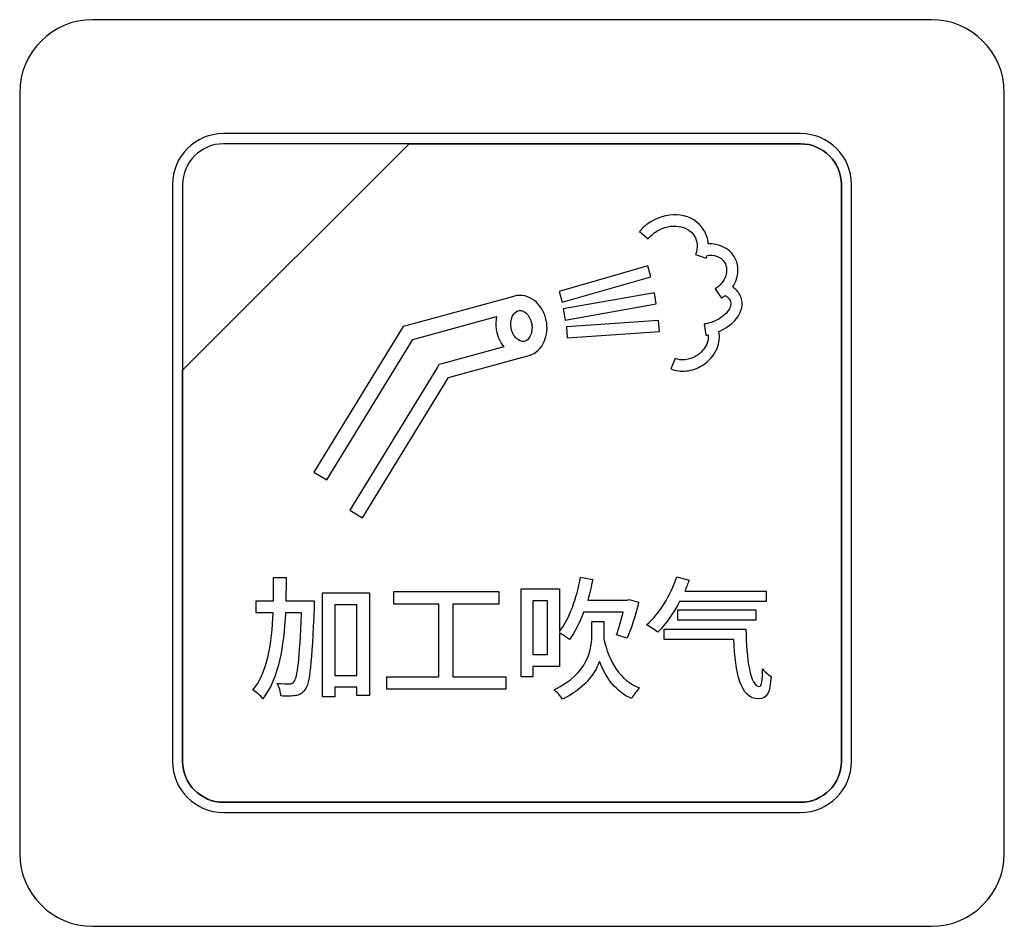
# Model space of a CAD drawing. Header units: millimetres. Extents: x 7146 to 9164, y -1568 to -663.
# Tile 97 of 187: x 7416 to 7436, y -1249 to -1230. Entities that reach past the tile are written whole.
import ezdxf

# ---------------------------------------------------------------- set-up
doc = ezdxf.new("R2010")
doc.units = ezdxf.units.MM
doc.header["$LTSCALE"] = 3

msp = doc.modelspace()

# ---------------------------------------------------------------- linework, layer by layer
at = {"linetype": 'Continuous', "lineweight": 30}
for points, knots in [([(7417.287, -1230.07), (7417.287, -1230.07), (7434.587, -1230.07), (7434.587, -1230.07), (7434.587, -1230.07), (7435.412, -1230.07), (7436.087, -1230.745), (7436.087, -1231.57), (7436.087, -1231.57), (7436.087, -1231.57), (7436.087, -1247.27), (7436.087, -1247.27), (7436.087, -1247.27), (7436.087, -1248.095), (7435.412, -1248.77), (7434.587, -1248.77), (7434.587, -1248.77), (7434.587, -1248.77), (7417.287, -1248.77), (7417.287, -1248.77), (7417.287, -1248.77), (7416.462, -1248.77), (7415.787, -1248.095), (7415.787, -1247.27), (7415.787, -1247.27), (7415.787, -1247.27), (7415.787, -1231.57), (7415.787, -1231.57), (7415.787, -1231.57), (7415.787, -1230.745), (7416.462, -1230.07), (7417.287, -1230.07)], [0, 0, 0, 0, 0.111111, 0.111111, 0.111111, 0.111111, 0.222222, 0.222222, 0.222222, 0.222222, 0.333333, 0.333333, 0.333333, 0.333333, 0.444444, 0.444444, 0.444444, 0.444444, 0.555556, 0.555556, 0.555556, 0.555556, 0.666667, 0.666667, 0.666667, 0.666667, 0.777778, 0.777778, 0.777778, 0.777778, 1, 1, 1, 1]), ([(7417.287, -1230.07), (7417.287, -1230.07), (7434.587, -1230.07), (7434.587, -1230.07), (7434.587, -1230.07), (7435.412, -1230.07), (7436.087, -1230.745), (7436.087, -1231.57), (7436.087, -1231.57), (7436.087, -1231.57), (7436.087, -1247.27), (7436.087, -1247.27), (7436.087, -1247.27), (7436.087, -1248.095), (7435.412, -1248.77), (7434.587, -1248.77), (7434.587, -1248.77), (7434.587, -1248.77), (7417.287, -1248.77), (7417.287, -1248.77), (7417.287, -1248.77), (7416.462, -1248.77), (7415.787, -1248.095), (7415.787, -1247.27), (7415.787, -1247.27), (7415.787, -1247.27), (7415.787, -1231.57), (7415.787, -1231.57), (7415.787, -1231.57), (7415.787, -1230.745), (7416.462, -1230.07), (7417.287, -1230.07)], [0, 0, 0, 0, 0.111111, 0.111111, 0.111111, 0.111111, 0.222222, 0.222222, 0.222222, 0.222222, 0.333333, 0.333333, 0.333333, 0.333333, 0.444444, 0.444444, 0.444444, 0.444444, 0.555556, 0.555556, 0.555556, 0.555556, 0.666667, 0.666667, 0.666667, 0.666667, 0.777778, 0.777778, 0.777778, 0.777778, 1, 1, 1, 1]), ([(7419.987, -1232.42), (7419.987, -1232.42), (7431.887, -1232.42), (7431.887, -1232.42), (7431.887, -1232.42), (7432.464, -1232.42), (7432.937, -1232.892), (7432.937, -1233.47), (7432.937, -1233.47), (7432.937, -1233.47), (7432.937, -1245.37), (7432.937, -1245.37), (7432.937, -1245.37), (7432.937, -1245.947), (7432.464, -1246.42), (7431.887, -1246.42), (7431.887, -1246.42), (7431.887, -1246.42), (7419.987, -1246.42), (7419.987, -1246.42), (7419.987, -1246.42), (7419.409, -1246.42), (7418.937, -1245.947), (7418.937, -1245.37), (7418.937, -1245.37), (7418.937, -1245.37), (7418.937, -1233.47), (7418.937, -1233.47), (7418.937, -1233.47), (7418.937, -1232.892), (7419.409, -1232.42), (7419.987, -1232.42)], [0, 0, 0, 0, 0.111111, 0.111111, 0.111111, 0.111111, 0.222222, 0.222222, 0.222222, 0.222222, 0.333333, 0.333333, 0.333333, 0.333333, 0.444444, 0.444444, 0.444444, 0.444444, 0.555556, 0.555556, 0.555556, 0.555556, 0.666667, 0.666667, 0.666667, 0.666667, 0.777778, 0.777778, 0.777778, 0.777778, 1, 1, 1, 1]), ([(7419.987, -1232.42), (7419.987, -1232.42), (7431.887, -1232.42), (7431.887, -1232.42), (7431.887, -1232.42), (7432.464, -1232.42), (7432.937, -1232.892), (7432.937, -1233.47), (7432.937, -1233.47), (7432.937, -1233.47), (7432.937, -1245.37), (7432.937, -1245.37), (7432.937, -1245.37), (7432.937, -1245.947), (7432.464, -1246.42), (7431.887, -1246.42), (7431.887, -1246.42), (7431.887, -1246.42), (7419.987, -1246.42), (7419.987, -1246.42), (7419.987, -1246.42), (7419.409, -1246.42), (7418.937, -1245.947), (7418.937, -1245.37), (7418.937, -1245.37), (7418.937, -1245.37), (7418.937, -1233.47), (7418.937, -1233.47), (7418.937, -1233.47), (7418.937, -1232.892), (7419.409, -1232.42), (7419.987, -1232.42)], [0, 0, 0, 0, 0.111111, 0.111111, 0.111111, 0.111111, 0.222222, 0.222222, 0.222222, 0.222222, 0.333333, 0.333333, 0.333333, 0.333333, 0.444444, 0.444444, 0.444444, 0.444444, 0.555556, 0.555556, 0.555556, 0.555556, 0.666667, 0.666667, 0.666667, 0.666667, 0.777778, 0.777778, 0.777778, 0.777778, 1, 1, 1, 1]), ([(7419.987, -1232.63), (7419.987, -1232.63), (7423.818, -1232.63), (7423.818, -1232.63), (7423.818, -1232.63), (7423.818, -1232.63), (7419.147, -1237.3), (7419.147, -1237.3), (7419.147, -1237.3), (7419.147, -1237.3), (7419.147, -1233.47), (7419.147, -1233.47), (7419.147, -1233.47), (7419.147, -1233.008), (7419.525, -1232.63), (7419.987, -1232.63)], [0, 0, 0, 0, 0.2, 0.2, 0.2, 0.2, 0.4, 0.4, 0.4, 0.4, 0.6, 0.6, 0.6, 0.6, 1, 1, 1, 1]), ([(7423.818, -1232.63), (7423.818, -1232.63), (7423.83, -1232.63), (7423.83, -1232.63), (7423.83, -1232.63), (7423.83, -1232.63), (7431.887, -1232.63), (7431.887, -1232.63), (7431.887, -1232.63), (7432.349, -1232.63), (7432.727, -1233.008), (7432.727, -1233.47), (7432.727, -1233.47), (7432.727, -1233.47), (7432.727, -1245.37), (7432.727, -1245.37), (7432.727, -1245.37), (7432.727, -1245.832), (7432.349, -1246.21), (7431.887, -1246.21), (7431.887, -1246.21), (7431.887, -1246.21), (7419.987, -1246.21), (7419.987, -1246.21), (7419.987, -1246.21), (7419.525, -1246.21), (7419.147, -1245.832), (7419.147, -1245.37), (7419.147, -1245.37), (7419.147, -1245.37), (7419.147, -1237.39), (7419.147, -1237.39), (7419.147, -1237.39), (7419.147, -1237.39), (7419.147, -1237.3), (7419.147, -1237.3), (7419.147, -1237.3), (7419.147, -1237.3), (7423.818, -1232.63), (7423.818, -1232.63)], [0, 0, 0, 0, 0.090909, 0.090909, 0.090909, 0.090909, 0.181818, 0.181818, 0.181818, 0.181818, 0.272727, 0.272727, 0.272727, 0.272727, 0.363636, 0.363636, 0.363636, 0.363636, 0.454545, 0.454545, 0.454545, 0.454545, 0.545455, 0.545455, 0.545455, 0.545455, 0.636364, 0.636364, 0.636364, 0.636364, 0.727273, 0.727273, 0.727273, 0.727273, 0.818182, 0.818182, 0.818182, 0.818182, 1, 1, 1, 1]), ([(7432.727, -1245.37), (7432.727, -1245.37), (7432.727, -1233.47), (7432.727, -1233.47), (7432.727, -1233.47), (7432.727, -1233.008), (7432.349, -1232.63), (7431.887, -1232.63), (7431.887, -1232.63), (7431.887, -1232.63), (7423.83, -1232.63), (7423.83, -1232.63), (7423.83, -1232.63), (7423.83, -1232.63), (7423.818, -1232.63), (7423.818, -1232.63), (7423.818, -1232.63), (7423.818, -1232.63), (7419.147, -1237.3), (7419.147, -1237.3), (7419.147, -1237.3), (7419.147, -1237.3), (7419.147, -1237.39), (7419.147, -1237.39), (7419.147, -1237.39), (7419.147, -1237.39), (7419.147, -1245.37), (7419.147, -1245.37), (7419.147, -1245.37), (7419.147, -1245.832), (7419.525, -1246.21), (7419.987, -1246.21), (7419.987, -1246.21), (7419.987, -1246.21), (7431.887, -1246.21), (7431.887, -1246.21), (7431.887, -1246.21), (7432.349, -1246.21), (7432.727, -1245.832), (7432.727, -1245.37)], [0, 0, 0, 0, 0.090909, 0.090909, 0.090909, 0.090909, 0.181818, 0.181818, 0.181818, 0.181818, 0.272727, 0.272727, 0.272727, 0.272727, 0.363636, 0.363636, 0.363636, 0.363636, 0.454545, 0.454545, 0.454545, 0.454545, 0.545455, 0.545455, 0.545455, 0.545455, 0.636364, 0.636364, 0.636364, 0.636364, 0.727273, 0.727273, 0.727273, 0.727273, 0.818182, 0.818182, 0.818182, 0.818182, 1, 1, 1, 1]), ([(7419.987, -1232.63), (7419.987, -1232.63), (7423.818, -1232.63), (7423.818, -1232.63), (7423.818, -1232.63), (7423.818, -1232.63), (7419.147, -1237.3), (7419.147, -1237.3), (7419.147, -1237.3), (7419.147, -1237.3), (7419.147, -1233.47), (7419.147, -1233.47), (7419.147, -1233.47), (7419.147, -1233.008), (7419.525, -1232.63), (7419.987, -1232.63)], [0, 0, 0, 0, 0.2, 0.2, 0.2, 0.2, 0.4, 0.4, 0.4, 0.4, 0.6, 0.6, 0.6, 0.6, 1, 1, 1, 1]), ([(7423.818, -1232.63), (7423.818, -1232.63), (7423.83, -1232.63), (7423.83, -1232.63), (7423.83, -1232.63), (7423.83, -1232.63), (7431.887, -1232.63), (7431.887, -1232.63), (7431.887, -1232.63), (7432.349, -1232.63), (7432.727, -1233.008), (7432.727, -1233.47), (7432.727, -1233.47), (7432.727, -1233.47), (7432.727, -1245.37), (7432.727, -1245.37), (7432.727, -1245.37), (7432.727, -1245.832), (7432.349, -1246.21), (7431.887, -1246.21), (7431.887, -1246.21), (7431.887, -1246.21), (7419.987, -1246.21), (7419.987, -1246.21), (7419.987, -1246.21), (7419.525, -1246.21), (7419.147, -1245.832), (7419.147, -1245.37), (7419.147, -1245.37), (7419.147, -1245.37), (7419.147, -1237.39), (7419.147, -1237.39), (7419.147, -1237.39), (7419.147, -1237.39), (7419.147, -1237.3), (7419.147, -1237.3), (7419.147, -1237.3), (7419.147, -1237.3), (7423.818, -1232.63), (7423.818, -1232.63)], [0, 0, 0, 0, 0.090909, 0.090909, 0.090909, 0.090909, 0.181818, 0.181818, 0.181818, 0.181818, 0.272727, 0.272727, 0.272727, 0.272727, 0.363636, 0.363636, 0.363636, 0.363636, 0.454545, 0.454545, 0.454545, 0.454545, 0.545455, 0.545455, 0.545455, 0.545455, 0.636364, 0.636364, 0.636364, 0.636364, 0.727273, 0.727273, 0.727273, 0.727273, 0.818182, 0.818182, 0.818182, 0.818182, 1, 1, 1, 1]), ([(7432.727, -1245.37), (7432.727, -1245.37), (7432.727, -1233.47), (7432.727, -1233.47), (7432.727, -1233.47), (7432.727, -1233.008), (7432.349, -1232.63), (7431.887, -1232.63), (7431.887, -1232.63), (7431.887, -1232.63), (7423.83, -1232.63), (7423.83, -1232.63), (7423.83, -1232.63), (7423.83, -1232.63), (7423.818, -1232.63), (7423.818, -1232.63), (7423.818, -1232.63), (7423.818, -1232.63), (7419.147, -1237.3), (7419.147, -1237.3), (7419.147, -1237.3), (7419.147, -1237.3), (7419.147, -1237.39), (7419.147, -1237.39), (7419.147, -1237.39), (7419.147, -1237.39), (7419.147, -1245.37), (7419.147, -1245.37), (7419.147, -1245.37), (7419.147, -1245.832), (7419.525, -1246.21), (7419.987, -1246.21), (7419.987, -1246.21), (7419.987, -1246.21), (7431.887, -1246.21), (7431.887, -1246.21), (7431.887, -1246.21), (7432.349, -1246.21), (7432.727, -1245.832), (7432.727, -1245.37)], [0, 0, 0, 0, 0.090909, 0.090909, 0.090909, 0.090909, 0.181818, 0.181818, 0.181818, 0.181818, 0.272727, 0.272727, 0.272727, 0.272727, 0.363636, 0.363636, 0.363636, 0.363636, 0.454545, 0.454545, 0.454545, 0.454545, 0.545455, 0.545455, 0.545455, 0.545455, 0.636364, 0.636364, 0.636364, 0.636364, 0.727273, 0.727273, 0.727273, 0.727273, 0.818182, 0.818182, 0.818182, 0.818182, 1, 1, 1, 1]), ([(7428.564, -1234.439), (7428.598, -1234.399), (7428.634, -1234.362), (7428.673, -1234.329), (7428.673, -1234.329), (7428.712, -1234.295), (7428.755, -1234.264), (7428.8, -1234.237), (7428.8, -1234.237), (7428.8, -1234.237), (7428.801, -1234.236), (7428.801, -1234.236), (7428.801, -1234.236), (7428.995, -1234.117), (7429.213, -1234.074), (7429.407, -1234.102), (7429.407, -1234.102), (7429.609, -1234.131), (7429.787, -1234.235), (7429.893, -1234.408), (7429.893, -1234.408), (7429.893, -1234.408), (7429.894, -1234.408), (7429.894, -1234.408), (7429.894, -1234.408), (7429.946, -1234.493), (7429.976, -1234.589), (7429.984, -1234.688), (7429.984, -1234.688), (7429.984, -1234.688), (7429.985, -1234.696), (7429.985, -1234.696), (7429.985, -1234.696), (7430.069, -1234.692), (7430.15, -1234.703), (7430.225, -1234.728), (7430.225, -1234.728), (7430.348, -1234.769), (7430.451, -1234.847), (7430.518, -1234.956), (7430.518, -1234.956), (7430.605, -1235.097), (7430.616, -1235.264), (7430.564, -1235.422), (7430.564, -1235.422), (7430.546, -1235.477), (7430.521, -1235.531), (7430.488, -1235.582), (7430.488, -1235.582), (7430.51, -1235.598), (7430.53, -1235.614), (7430.549, -1235.632), (7430.549, -1235.632), (7430.607, -1235.686), (7430.648, -1235.752), (7430.668, -1235.825), (7430.668, -1235.825), (7430.668, -1235.825), (7430.672, -1235.841), (7430.672, -1235.841), (7430.672, -1235.841), (7430.672, -1235.841), (7430.672, -1235.842), (7430.672, -1235.842), (7430.672, -1235.842), (7430.705, -1235.992), (7430.648, -1236.147), (7430.528, -1236.277), (7430.528, -1236.277), (7430.447, -1236.366), (7430.336, -1236.444), (7430.203, -1236.501), (7430.203, -1236.501), (7430.227, -1236.615), (7430.213, -1236.736), (7430.166, -1236.849), (7430.166, -1236.849), (7430.109, -1236.987), (7430.002, -1237.114), (7429.857, -1237.203), (7429.857, -1237.203), (7429.756, -1237.265), (7429.645, -1237.303), (7429.535, -1237.315), (7429.535, -1237.315), (7429.422, -1237.328), (7429.309, -1237.314), (7429.209, -1237.272), (7429.209, -1237.272), (7429.209, -1237.272), (7429.298, -1237.057), (7429.298, -1237.057), (7429.298, -1237.057), (7429.362, -1237.084), (7429.435, -1237.092), (7429.509, -1237.084), (7429.509, -1237.084), (7429.586, -1237.076), (7429.665, -1237.049), (7429.736, -1237.005), (7429.736, -1237.005), (7429.838, -1236.942), (7429.912, -1236.854), (7429.952, -1236.76), (7429.952, -1236.76), (7429.977, -1236.697), (7429.988, -1236.632), (7429.98, -1236.571), (7429.98, -1236.571), (7429.966, -1236.574), (7429.95, -1236.577), (7429.933, -1236.58), (7429.933, -1236.58), (7429.933, -1236.58), (7429.896, -1236.35), (7429.896, -1236.35), (7429.896, -1236.35), (7429.908, -1236.348), (7429.923, -1236.345), (7429.94, -1236.342), (7429.94, -1236.342), (7429.94, -1236.342), (7429.94, -1236.342), (7429.94, -1236.342), (7429.94, -1236.342), (7429.954, -1236.339), (7429.97, -1236.335), (7429.985, -1236.331), (7429.985, -1236.331), (7429.985, -1236.331), (7429.985, -1236.331), (7429.985, -1236.331), (7429.985, -1236.331), (7430.143, -1236.288), (7430.274, -1236.211), (7430.357, -1236.12), (7430.357, -1236.12), (7430.428, -1236.043), (7430.463, -1235.958), (7430.443, -1235.886), (7430.443, -1235.886), (7430.443, -1235.886), (7430.442, -1235.882), (7430.442, -1235.882), (7430.442, -1235.882), (7430.433, -1235.852), (7430.415, -1235.825), (7430.39, -1235.801), (7430.39, -1235.801), (7430.373, -1235.785), (7430.353, -1235.771), (7430.331, -1235.758), (7430.331, -1235.758), (7430.306, -1235.778), (7430.28, -1235.798), (7430.253, -1235.815), (7430.253, -1235.815), (7430.253, -1235.815), (7430.127, -1235.62), (7430.127, -1235.62), (7430.127, -1235.62), (7430.235, -1235.55), (7430.31, -1235.453), (7430.343, -1235.35), (7430.343, -1235.35), (7430.375, -1235.255), (7430.369, -1235.157), (7430.32, -1235.077), (7430.32, -1235.077), (7430.283, -1235.016), (7430.223, -1234.972), (7430.152, -1234.948), (7430.152, -1234.948), (7430.094, -1234.929), (7430.029, -1234.923), (7429.96, -1234.931), (7429.96, -1234.931), (7429.955, -1234.951), (7429.949, -1234.97), (7429.942, -1234.989), (7429.942, -1234.989), (7429.942, -1234.989), (7429.723, -1234.911), (7429.723, -1234.911), (7429.723, -1234.911), (7429.748, -1234.842), (7429.757, -1234.772), (7429.752, -1234.707), (7429.752, -1234.707), (7429.747, -1234.643), (7429.728, -1234.582), (7429.695, -1234.529), (7429.695, -1234.529), (7429.695, -1234.529), (7429.695, -1234.529), (7429.695, -1234.529), (7429.695, -1234.529), (7429.628, -1234.419), (7429.51, -1234.351), (7429.374, -1234.332), (7429.374, -1234.332), (7429.231, -1234.312), (7429.068, -1234.344), (7428.921, -1234.435), (7428.921, -1234.435), (7428.921, -1234.435), (7428.921, -1234.435), (7428.921, -1234.435), (7428.921, -1234.435), (7428.887, -1234.456), (7428.854, -1234.479), (7428.824, -1234.505), (7428.824, -1234.505), (7428.793, -1234.532), (7428.765, -1234.559), (7428.741, -1234.588), (7428.741, -1234.588), (7428.741, -1234.588), (7428.564, -1234.439), (7428.564, -1234.439)], [0, 0, 0, 0, 0.017857, 0.017857, 0.017857, 0.017857, 0.035714, 0.035714, 0.035714, 0.035714, 0.053571, 0.053571, 0.053571, 0.053571, 0.071429, 0.071429, 0.071429, 0.071429, 0.089286, 0.089286, 0.089286, 0.089286, 0.107143, 0.107143, 0.107143, 0.107143, 0.125, 0.125, 0.125, 0.125, 0.142857, 0.142857, 0.142857, 0.142857, 0.160714, 0.160714, 0.160714, 0.160714, 0.178571, 0.178571, 0.178571, 0.178571, 0.196429, 0.196429, 0.196429, 0.196429, 0.214286, 0.214286, 0.214286, 0.214286, 0.232143, 0.232143, 0.232143, 0.232143, 0.25, 0.25, 0.25, 0.25, 0.267857, 0.267857, 0.267857, 0.267857, 0.285714, 0.285714, 0.285714, 0.285714, 0.303571, 0.303571, 0.303571, 0.303571, 0.321429, 0.321429, 0.321429, 0.321429, 0.339286, 0.339286, 0.339286, 0.339286, 0.357143, 0.357143, 0.357143, 0.357143, 0.375, 0.375, 0.375, 0.375, 0.392857, 0.392857, 0.392857, 0.392857, 0.410714, 0.410714, 0.410714, 0.410714, 0.428571, 0.428571, 0.428571, 0.428571, 0.446429, 0.446429, 0.446429, 0.446429, 0.464286, 0.464286, 0.464286, 0.464286, 0.482143, 0.482143, 0.482143, 0.482143, 0.5, 0.5, 0.5, 0.5, 0.517857, 0.517857, 0.517857, 0.517857, 0.535714, 0.535714, 0.535714, 0.535714, 0.553571, 0.553571, 0.553571, 0.553571, 0.571429, 0.571429, 0.571429, 0.571429, 0.589286, 0.589286, 0.589286, 0.589286, 0.607143, 0.607143, 0.607143, 0.607143, 0.625, 0.625, 0.625, 0.625, 0.642857, 0.642857, 0.642857, 0.642857, 0.660714, 0.660714, 0.660714, 0.660714, 0.678571, 0.678571, 0.678571, 0.678571, 0.696429, 0.696429, 0.696429, 0.696429, 0.714286, 0.714286, 0.714286, 0.714286, 0.732143, 0.732143, 0.732143, 0.732143, 0.75, 0.75, 0.75, 0.75, 0.767857, 0.767857, 0.767857, 0.767857, 0.785714, 0.785714, 0.785714, 0.785714, 0.803571, 0.803571, 0.803571, 0.803571, 0.821429, 0.821429, 0.821429, 0.821429, 0.839286, 0.839286, 0.839286, 0.839286, 0.857143, 0.857143, 0.857143, 0.857143, 0.875, 0.875, 0.875, 0.875, 0.892857, 0.892857, 0.892857, 0.892857, 0.910714, 0.910714, 0.910714, 0.910714, 0.928571, 0.928571, 0.928571, 0.928571, 0.946429, 0.946429, 0.946429, 0.946429, 0.964286, 0.964286, 0.964286, 0.964286, 1, 1, 1, 1]), ([(7428.8, -1234.236), (7428.8, -1234.236), (7428.801, -1234.236), (7428.801, -1234.236), (7428.801, -1234.236), (7428.801, -1234.236), (7428.8, -1234.236), (7428.8, -1234.236)], [0, 0, 0, 0, 0.333333, 0.333333, 0.333333, 0.333333, 1, 1, 1, 1]), ([(7429.695, -1234.529), (7429.695, -1234.529), (7429.695, -1234.529), (7429.695, -1234.529), (7429.695, -1234.529), (7429.695, -1234.529), (7429.695, -1234.529), (7429.695, -1234.529)], [0, 0, 0, 0, 0.333333, 0.333333, 0.333333, 0.333333, 1, 1, 1, 1]), ([(7426.906, -1235.675), (7426.906, -1235.675), (7428.738, -1235.149), (7428.738, -1235.149), (7428.738, -1235.149), (7428.738, -1235.149), (7428.801, -1235.373), (7428.801, -1235.373), (7428.801, -1235.373), (7428.801, -1235.373), (7426.97, -1235.899), (7426.97, -1235.899), (7426.97, -1235.899), (7426.97, -1235.899), (7426.906, -1235.675), (7426.906, -1235.675)], [0, 0, 0, 0, 0.2, 0.2, 0.2, 0.2, 0.4, 0.4, 0.4, 0.4, 0.6, 0.6, 0.6, 0.6, 1, 1, 1, 1]), ([(7421.853, -1239.403), (7421.853, -1239.403), (7423.658, -1236.452), (7423.658, -1236.452), (7423.658, -1236.452), (7423.658, -1236.452), (7423.69, -1236.4), (7423.69, -1236.4), (7423.69, -1236.4), (7423.69, -1236.4), (7423.75, -1236.384), (7423.75, -1236.384), (7423.75, -1236.384), (7423.75, -1236.384), (7425.946, -1235.785), (7425.946, -1235.785), (7425.946, -1235.785), (7425.973, -1235.775), (7426.002, -1235.767), (7426.031, -1235.762), (7426.031, -1235.762), (7426.031, -1235.762), (7426.046, -1235.76), (7426.046, -1235.76), (7426.046, -1235.76), (7426.046, -1235.76), (7426.049, -1235.76), (7426.049, -1235.76), (7426.049, -1235.76), (7426.193, -1235.742), (7426.332, -1235.796), (7426.442, -1235.898), (7426.442, -1235.898), (7426.545, -1235.995), (7426.623, -1236.138), (7426.65, -1236.303), (7426.65, -1236.303), (7426.65, -1236.303), (7426.652, -1236.318), (7426.652, -1236.318), (7426.652, -1236.318), (7426.652, -1236.318), (7426.652, -1236.319), (7426.652, -1236.319), (7426.652, -1236.319), (7426.674, -1236.478), (7426.645, -1236.631), (7426.579, -1236.752), (7426.579, -1236.752), (7426.506, -1236.887), (7426.386, -1236.983), (7426.239, -1237.009), (7426.239, -1237.009), (7426.239, -1237.009), (7424.631, -1237.448), (7424.631, -1237.448), (7424.631, -1237.448), (7424.631, -1237.448), (7422.858, -1240.346), (7422.858, -1240.346), (7422.858, -1240.346), (7422.858, -1240.346), (7422.594, -1240.184), (7422.594, -1240.184), (7422.594, -1240.184), (7422.594, -1240.184), (7424.399, -1237.234), (7424.399, -1237.234), (7424.399, -1237.234), (7424.399, -1237.234), (7424.431, -1237.182), (7424.431, -1237.182), (7424.431, -1237.182), (7424.431, -1237.182), (7424.491, -1237.166), (7424.491, -1237.166), (7424.491, -1237.166), (7424.491, -1237.166), (7425.767, -1236.817), (7425.767, -1236.817), (7425.767, -1236.817), (7425.691, -1236.725), (7425.635, -1236.605), (7425.613, -1236.469), (7425.613, -1236.469), (7425.613, -1236.469), (7425.611, -1236.455), (7425.611, -1236.455), (7425.611, -1236.455), (7425.611, -1236.455), (7425.611, -1236.453), (7425.611, -1236.453), (7425.611, -1236.453), (7425.598, -1236.363), (7425.602, -1236.275), (7425.62, -1236.194), (7425.62, -1236.194), (7425.62, -1236.194), (7423.891, -1236.666), (7423.891, -1236.666), (7423.891, -1236.666), (7423.891, -1236.666), (7422.117, -1239.564), (7422.117, -1239.564), (7422.117, -1239.564), (7422.117, -1239.564), (7421.853, -1239.403), (7421.853, -1239.403)], [0, 0, 0, 0, 0.035714, 0.035714, 0.035714, 0.035714, 0.071429, 0.071429, 0.071429, 0.071429, 0.107143, 0.107143, 0.107143, 0.107143, 0.142857, 0.142857, 0.142857, 0.142857, 0.178571, 0.178571, 0.178571, 0.178571, 0.214286, 0.214286, 0.214286, 0.214286, 0.25, 0.25, 0.25, 0.25, 0.285714, 0.285714, 0.285714, 0.285714, 0.321429, 0.321429, 0.321429, 0.321429, 0.357143, 0.357143, 0.357143, 0.357143, 0.392857, 0.392857, 0.392857, 0.392857, 0.428571, 0.428571, 0.428571, 0.428571, 0.464286, 0.464286, 0.464286, 0.464286, 0.5, 0.5, 0.5, 0.5, 0.535714, 0.535714, 0.535714, 0.535714, 0.571429, 0.571429, 0.571429, 0.571429, 0.607143, 0.607143, 0.607143, 0.607143, 0.642857, 0.642857, 0.642857, 0.642857, 0.678571, 0.678571, 0.678571, 0.678571, 0.714286, 0.714286, 0.714286, 0.714286, 0.75, 0.75, 0.75, 0.75, 0.785714, 0.785714, 0.785714, 0.785714, 0.821429, 0.821429, 0.821429, 0.821429, 0.857143, 0.857143, 0.857143, 0.857143, 0.892857, 0.892857, 0.892857, 0.892857, 0.928571, 0.928571, 0.928571, 0.928571, 1, 1, 1, 1]), ([(7426.995, -1236.036), (7426.995, -1236.036), (7428.872, -1235.703), (7428.872, -1235.703), (7428.872, -1235.703), (7428.872, -1235.703), (7428.912, -1235.932), (7428.912, -1235.932), (7428.912, -1235.932), (7428.912, -1235.932), (7427.035, -1236.265), (7427.035, -1236.265), (7427.035, -1236.265), (7427.035, -1236.265), (7426.995, -1236.036), (7426.995, -1236.036)], [0, 0, 0, 0, 0.2, 0.2, 0.2, 0.2, 0.4, 0.4, 0.4, 0.4, 0.6, 0.6, 0.6, 0.6, 1, 1, 1, 1]), ([(7426.086, -1236.067), (7426.086, -1236.067), (7426.047, -1236.078), (7426.047, -1236.078), (7426.047, -1236.078), (7426.01, -1236.094), (7425.978, -1236.126), (7425.955, -1236.169), (7425.955, -1236.169), (7425.919, -1236.236), (7425.904, -1236.325), (7425.919, -1236.421), (7425.919, -1236.421), (7425.919, -1236.421), (7425.92, -1236.428), (7425.92, -1236.428), (7425.92, -1236.428), (7425.936, -1236.52), (7425.978, -1236.597), (7426.032, -1236.648), (7426.032, -1236.648), (7426.078, -1236.691), (7426.132, -1236.713), (7426.183, -1236.705), (7426.183, -1236.705), (7426.183, -1236.705), (7426.186, -1236.704), (7426.186, -1236.704), (7426.186, -1236.704), (7426.235, -1236.695), (7426.278, -1236.658), (7426.308, -1236.604), (7426.308, -1236.604), (7426.344, -1236.537), (7426.359, -1236.447), (7426.344, -1236.352), (7426.344, -1236.352), (7426.344, -1236.352), (7426.343, -1236.342), (7426.343, -1236.342), (7426.343, -1236.342), (7426.326, -1236.251), (7426.285, -1236.175), (7426.231, -1236.125), (7426.231, -1236.125), (7426.187, -1236.084), (7426.135, -1236.061), (7426.086, -1236.067)], [0, 0, 0, 0, 0.076923, 0.076923, 0.076923, 0.076923, 0.153846, 0.153846, 0.153846, 0.153846, 0.230769, 0.230769, 0.230769, 0.230769, 0.307692, 0.307692, 0.307692, 0.307692, 0.384615, 0.384615, 0.384615, 0.384615, 0.461538, 0.461538, 0.461538, 0.461538, 0.538462, 0.538462, 0.538462, 0.538462, 0.615385, 0.615385, 0.615385, 0.615385, 0.692308, 0.692308, 0.692308, 0.692308, 0.769231, 0.769231, 0.769231, 0.769231, 0.846154, 0.846154, 0.846154, 0.846154, 1, 1, 1, 1]), ([(7427.058, -1236.403), (7427.058, -1236.403), (7428.959, -1236.272), (7428.959, -1236.272), (7428.959, -1236.272), (7428.959, -1236.272), (7428.975, -1236.504), (7428.975, -1236.504), (7428.975, -1236.504), (7428.975, -1236.504), (7427.073, -1236.634), (7427.073, -1236.634), (7427.073, -1236.634), (7427.073, -1236.634), (7427.058, -1236.403), (7427.058, -1236.403)], [0, 0, 0, 0, 0.2, 0.2, 0.2, 0.2, 0.4, 0.4, 0.4, 0.4, 0.6, 0.6, 0.6, 0.6, 1, 1, 1, 1]), ([(7421.275, -1242.058), (7421.277, -1241.896), (7421.28, -1241.732), (7421.28, -1241.576), (7421.28, -1241.576), (7421.28, -1241.576), (7421.023, -1241.576), (7421.023, -1241.576), (7421.023, -1241.576), (7421.023, -1241.732), (7421.023, -1241.896), (7421.02, -1242.058), (7421.02, -1242.058), (7421.02, -1242.058), (7420.661, -1242.058), (7420.661, -1242.058), (7420.661, -1242.058), (7420.661, -1242.058), (7420.661, -1242.307), (7420.661, -1242.307), (7420.661, -1242.307), (7420.661, -1242.307), (7421.012, -1242.307), (7421.012, -1242.307), (7421.012, -1242.307), (7420.987, -1242.926), (7420.902, -1243.522), (7420.596, -1243.895), (7420.596, -1243.895), (7420.664, -1243.936), (7420.752, -1244.012), (7420.798, -1244.075), (7420.798, -1244.075), (7421.132, -1243.651), (7421.231, -1242.991), (7421.264, -1242.307), (7421.264, -1242.307), (7421.264, -1242.307), (7421.598, -1242.307), (7421.598, -1242.307), (7421.598, -1242.307), (7421.559, -1243.276), (7421.513, -1243.637), (7421.444, -1243.719), (7421.444, -1243.719), (7421.414, -1243.758), (7421.39, -1243.769), (7421.349, -1243.769), (7421.349, -1243.769), (7421.299, -1243.769), (7421.203, -1243.766), (7421.097, -1243.758), (7421.097, -1243.758), (7421.138, -1243.832), (7421.168, -1243.944), (7421.171, -1244.018), (7421.171, -1244.018), (7421.288, -1244.023), (7421.401, -1244.023), (7421.474, -1244.012), (7421.474, -1244.012), (7421.557, -1243.999), (7421.611, -1243.971), (7421.669, -1243.892), (7421.669, -1243.892), (7421.767, -1243.763), (7421.808, -1243.353), (7421.858, -1242.184), (7421.858, -1242.184), (7421.858, -1242.148), (7421.86, -1242.058), (7421.86, -1242.058), (7421.86, -1242.058), (7421.86, -1242.058), (7421.275, -1242.058), (7421.275, -1242.058)], [0, 0, 0, 0, 0.05, 0.05, 0.05, 0.05, 0.1, 0.1, 0.1, 0.1, 0.15, 0.15, 0.15, 0.15, 0.2, 0.2, 0.2, 0.2, 0.25, 0.25, 0.25, 0.25, 0.3, 0.3, 0.3, 0.3, 0.35, 0.35, 0.35, 0.35, 0.4, 0.4, 0.4, 0.4, 0.45, 0.45, 0.45, 0.45, 0.5, 0.5, 0.5, 0.5, 0.55, 0.55, 0.55, 0.55, 0.6, 0.6, 0.6, 0.6, 0.65, 0.65, 0.65, 0.65, 0.7, 0.7, 0.7, 0.7, 0.75, 0.75, 0.75, 0.75, 0.8, 0.8, 0.8, 0.8, 0.85, 0.85, 0.85, 0.85, 0.9, 0.9, 0.9, 0.9, 1, 1, 1, 1]), ([(7426.913, -1243.41), (7426.913, -1243.41), (7426.913, -1242.718), (7426.913, -1242.718), (7426.913, -1242.718), (7426.979, -1242.753), (7427.078, -1242.816), (7427.121, -1242.852), (7427.121, -1242.852), (7427.236, -1242.701), (7427.332, -1242.507), (7427.414, -1242.288), (7427.414, -1242.288), (7427.414, -1242.288), (7428.227, -1242.288), (7428.227, -1242.288), (7428.227, -1242.288), (7428.189, -1242.458), (7428.14, -1242.635), (7428.09, -1242.756), (7428.09, -1242.756), (7428.09, -1242.756), (7428.309, -1242.827), (7428.309, -1242.827), (7428.309, -1242.827), (7428.397, -1242.641), (7428.485, -1242.345), (7428.548, -1242.085), (7428.548, -1242.085), (7428.548, -1242.085), (7428.356, -1242.03), (7428.356, -1242.03), (7428.356, -1242.03), (7428.356, -1242.03), (7428.312, -1242.041), (7428.312, -1242.041), (7428.312, -1242.041), (7428.312, -1242.041), (7427.499, -1242.041), (7427.499, -1242.041), (7427.499, -1242.041), (7427.537, -1241.905), (7427.573, -1241.759), (7427.603, -1241.614), (7427.603, -1241.614), (7427.603, -1241.614), (7427.349, -1241.571), (7427.349, -1241.571), (7427.349, -1241.571), (7427.272, -1242.003), (7427.124, -1242.422), (7426.913, -1242.69), (7426.913, -1242.69), (7426.913, -1242.69), (7426.913, -1241.811), (7426.913, -1241.811), (7426.913, -1241.811), (7426.913, -1241.811), (7426.125, -1241.811), (7426.125, -1241.811), (7426.125, -1241.811), (7426.125, -1241.811), (7426.125, -1243.624), (7426.125, -1243.624), (7426.125, -1243.624), (7426.125, -1243.624), (7426.366, -1243.624), (7426.366, -1243.624), (7426.366, -1243.624), (7426.366, -1243.624), (7426.366, -1243.41), (7426.366, -1243.41), (7426.366, -1243.41), (7426.366, -1243.41), (7426.913, -1243.41), (7426.913, -1243.41)], [0, 0, 0, 0, 0.05, 0.05, 0.05, 0.05, 0.1, 0.1, 0.1, 0.1, 0.15, 0.15, 0.15, 0.15, 0.2, 0.2, 0.2, 0.2, 0.25, 0.25, 0.25, 0.25, 0.3, 0.3, 0.3, 0.3, 0.35, 0.35, 0.35, 0.35, 0.4, 0.4, 0.4, 0.4, 0.45, 0.45, 0.45, 0.45, 0.5, 0.5, 0.5, 0.5, 0.55, 0.55, 0.55, 0.55, 0.6, 0.6, 0.6, 0.6, 0.65, 0.65, 0.65, 0.65, 0.7, 0.7, 0.7, 0.7, 0.75, 0.75, 0.75, 0.75, 0.8, 0.8, 0.8, 0.8, 0.85, 0.85, 0.85, 0.85, 0.9, 0.9, 0.9, 0.9, 1, 1, 1, 1]), ([(7431.177, -1242.072), (7431.177, -1242.072), (7431.177, -1241.855), (7431.177, -1241.855), (7431.177, -1241.855), (7431.177, -1241.855), (7429.499, -1241.855), (7429.499, -1241.855), (7429.499, -1241.855), (7429.531, -1241.781), (7429.562, -1241.705), (7429.589, -1241.628), (7429.589, -1241.628), (7429.589, -1241.628), (7429.334, -1241.562), (7429.334, -1241.562), (7429.334, -1241.562), (7429.206, -1241.948), (7428.979, -1242.321), (7428.713, -1242.551), (7428.713, -1242.551), (7428.779, -1242.586), (7428.891, -1242.663), (7428.943, -1242.704), (7428.943, -1242.704), (7429.104, -1242.542), (7429.26, -1242.321), (7429.392, -1242.072), (7429.392, -1242.072), (7429.392, -1242.072), (7431.177, -1242.072), (7431.177, -1242.072)], [0, 0, 0, 0, 0.111111, 0.111111, 0.111111, 0.111111, 0.222222, 0.222222, 0.222222, 0.222222, 0.333333, 0.333333, 0.333333, 0.333333, 0.444444, 0.444444, 0.444444, 0.444444, 0.555556, 0.555556, 0.555556, 0.555556, 0.666667, 0.666667, 0.666667, 0.666667, 0.777778, 0.777778, 0.777778, 0.777778, 1, 1, 1, 1]), ([(7422.03, -1241.894), (7422.03, -1241.894), (7422.03, -1244.034), (7422.03, -1244.034), (7422.03, -1244.034), (7422.03, -1244.034), (7422.282, -1244.034), (7422.282, -1244.034), (7422.282, -1244.034), (7422.282, -1244.034), (7422.282, -1243.837), (7422.282, -1243.837), (7422.282, -1243.837), (7422.282, -1243.837), (7422.739, -1243.837), (7422.739, -1243.837), (7422.739, -1243.837), (7422.739, -1243.837), (7422.739, -1244.012), (7422.739, -1244.012), (7422.739, -1244.012), (7422.739, -1244.012), (7423.002, -1244.012), (7423.002, -1244.012), (7423.002, -1244.012), (7423.002, -1244.012), (7423.002, -1241.894), (7423.002, -1241.894), (7423.002, -1241.894), (7423.002, -1241.894), (7422.03, -1241.894), (7422.03, -1241.894)], [0, 0, 0, 0, 0.111111, 0.111111, 0.111111, 0.111111, 0.222222, 0.222222, 0.222222, 0.222222, 0.333333, 0.333333, 0.333333, 0.333333, 0.444444, 0.444444, 0.444444, 0.444444, 0.555556, 0.555556, 0.555556, 0.555556, 0.666667, 0.666667, 0.666667, 0.666667, 0.777778, 0.777778, 0.777778, 0.777778, 1, 1, 1, 1]), ([(7424.714, -1243.626), (7424.714, -1243.626), (7424.714, -1242.126), (7424.714, -1242.126), (7424.714, -1242.126), (7424.714, -1242.126), (7425.667, -1242.126), (7425.667, -1242.126), (7425.667, -1242.126), (7425.667, -1242.126), (7425.667, -1241.864), (7425.667, -1241.864), (7425.667, -1241.864), (7425.667, -1241.864), (7423.504, -1241.864), (7423.504, -1241.864), (7423.504, -1241.864), (7423.504, -1241.864), (7423.504, -1242.126), (7423.504, -1242.126), (7423.504, -1242.126), (7423.504, -1242.126), (7424.429, -1242.126), (7424.429, -1242.126), (7424.429, -1242.126), (7424.429, -1242.126), (7424.429, -1243.626), (7424.429, -1243.626), (7424.429, -1243.626), (7424.429, -1243.626), (7423.359, -1243.626), (7423.359, -1243.626), (7423.359, -1243.626), (7423.359, -1243.626), (7423.359, -1243.881), (7423.359, -1243.881), (7423.359, -1243.881), (7423.359, -1243.881), (7425.809, -1243.881), (7425.809, -1243.881), (7425.809, -1243.881), (7425.809, -1243.881), (7425.809, -1243.626), (7425.809, -1243.626), (7425.809, -1243.626), (7425.809, -1243.626), (7424.714, -1243.626), (7424.714, -1243.626)], [0, 0, 0, 0, 0.076923, 0.076923, 0.076923, 0.076923, 0.153846, 0.153846, 0.153846, 0.153846, 0.230769, 0.230769, 0.230769, 0.230769, 0.307692, 0.307692, 0.307692, 0.307692, 0.384615, 0.384615, 0.384615, 0.384615, 0.461538, 0.461538, 0.461538, 0.461538, 0.538462, 0.538462, 0.538462, 0.538462, 0.615385, 0.615385, 0.615385, 0.615385, 0.692308, 0.692308, 0.692308, 0.692308, 0.769231, 0.769231, 0.769231, 0.769231, 0.846154, 0.846154, 0.846154, 0.846154, 1, 1, 1, 1]), ([(7422.282, -1243.594), (7422.282, -1243.594), (7422.282, -1242.14), (7422.282, -1242.14), (7422.282, -1242.14), (7422.282, -1242.14), (7422.739, -1242.14), (7422.739, -1242.14), (7422.739, -1242.14), (7422.739, -1242.14), (7422.739, -1243.594), (7422.739, -1243.594), (7422.739, -1243.594), (7422.739, -1243.594), (7422.282, -1243.594), (7422.282, -1243.594)], [0, 0, 0, 0, 0.2, 0.2, 0.2, 0.2, 0.4, 0.4, 0.4, 0.4, 0.6, 0.6, 0.6, 0.6, 1, 1, 1, 1]), ([(7426.672, -1242.058), (7426.672, -1242.058), (7426.672, -1243.164), (7426.672, -1243.164), (7426.672, -1243.164), (7426.672, -1243.164), (7426.366, -1243.164), (7426.366, -1243.164), (7426.366, -1243.164), (7426.366, -1243.164), (7426.366, -1242.058), (7426.366, -1242.058), (7426.366, -1242.058), (7426.366, -1242.058), (7426.672, -1242.058), (7426.672, -1242.058)], [0, 0, 0, 0, 0.2, 0.2, 0.2, 0.2, 0.4, 0.4, 0.4, 0.4, 0.6, 0.6, 0.6, 0.6, 1, 1, 1, 1]), ([(7430.963, -1242.452), (7430.963, -1242.452), (7430.963, -1242.244), (7430.963, -1242.244), (7430.963, -1242.244), (7430.963, -1242.244), (7429.356, -1242.244), (7429.356, -1242.244), (7429.356, -1242.244), (7429.356, -1242.244), (7429.356, -1242.452), (7429.356, -1242.452), (7429.356, -1242.452), (7429.356, -1242.452), (7430.963, -1242.452), (7430.963, -1242.452)], [0, 0, 0, 0, 0.2, 0.2, 0.2, 0.2, 0.4, 0.4, 0.4, 0.4, 0.6, 0.6, 0.6, 0.6, 1, 1, 1, 1]), ([(7427.833, -1242.482), (7427.833, -1242.482), (7427.584, -1242.482), (7427.584, -1242.482), (7427.584, -1242.482), (7427.584, -1242.482), (7427.584, -1242.704), (7427.584, -1242.704), (7427.584, -1242.704), (7427.584, -1243.052), (7427.518, -1243.552), (7426.804, -1243.892), (7426.804, -1243.892), (7426.861, -1243.936), (7426.943, -1244.026), (7426.979, -1244.084), (7426.979, -1244.084), (7427.42, -1243.867), (7427.636, -1243.585), (7427.74, -1243.306), (7427.74, -1243.306), (7427.877, -1243.659), (7428.082, -1243.928), (7428.402, -1244.073), (7428.402, -1244.073), (7428.435, -1244.004), (7428.515, -1243.903), (7428.569, -1243.854), (7428.569, -1243.854), (7428.164, -1243.7), (7427.934, -1243.314), (7427.83, -1242.838), (7427.83, -1242.838), (7427.833, -1242.794), (7427.833, -1242.75), (7427.833, -1242.709), (7427.833, -1242.709), (7427.833, -1242.709), (7427.833, -1242.482), (7427.833, -1242.482)], [0, 0, 0, 0, 0.090909, 0.090909, 0.090909, 0.090909, 0.181818, 0.181818, 0.181818, 0.181818, 0.272727, 0.272727, 0.272727, 0.272727, 0.363636, 0.363636, 0.363636, 0.363636, 0.454545, 0.454545, 0.454545, 0.454545, 0.545455, 0.545455, 0.545455, 0.545455, 0.636364, 0.636364, 0.636364, 0.636364, 0.727273, 0.727273, 0.727273, 0.727273, 0.818182, 0.818182, 0.818182, 0.818182, 1, 1, 1, 1]), ([(7429.072, -1242.638), (7429.072, -1242.638), (7429.072, -1242.857), (7429.072, -1242.857), (7429.072, -1242.857), (7429.072, -1242.857), (7430.511, -1242.857), (7430.511, -1242.857), (7430.511, -1242.857), (7430.542, -1243.542), (7430.64, -1244.078), (7431.021, -1244.078), (7431.021, -1244.078), (7431.204, -1244.078), (7431.259, -1243.941), (7431.278, -1243.615), (7431.278, -1243.615), (7431.223, -1243.583), (7431.155, -1243.52), (7431.103, -1243.462), (7431.103, -1243.462), (7431.1, -1243.687), (7431.086, -1243.826), (7431.037, -1243.826), (7431.037, -1243.826), (7430.843, -1243.826), (7430.772, -1243.251), (7430.761, -1242.638), (7430.761, -1242.638), (7430.761, -1242.638), (7429.072, -1242.638), (7429.072, -1242.638)], [0, 0, 0, 0, 0.111111, 0.111111, 0.111111, 0.111111, 0.222222, 0.222222, 0.222222, 0.222222, 0.333333, 0.333333, 0.333333, 0.333333, 0.444444, 0.444444, 0.444444, 0.444444, 0.555556, 0.555556, 0.555556, 0.555556, 0.666667, 0.666667, 0.666667, 0.666667, 0.777778, 0.777778, 0.777778, 0.777778, 1, 1, 1, 1])]:
    msp.add_open_spline(points, degree=3, knots=knots, dxfattribs=at)

doc.saveas('drawing.dxf')
